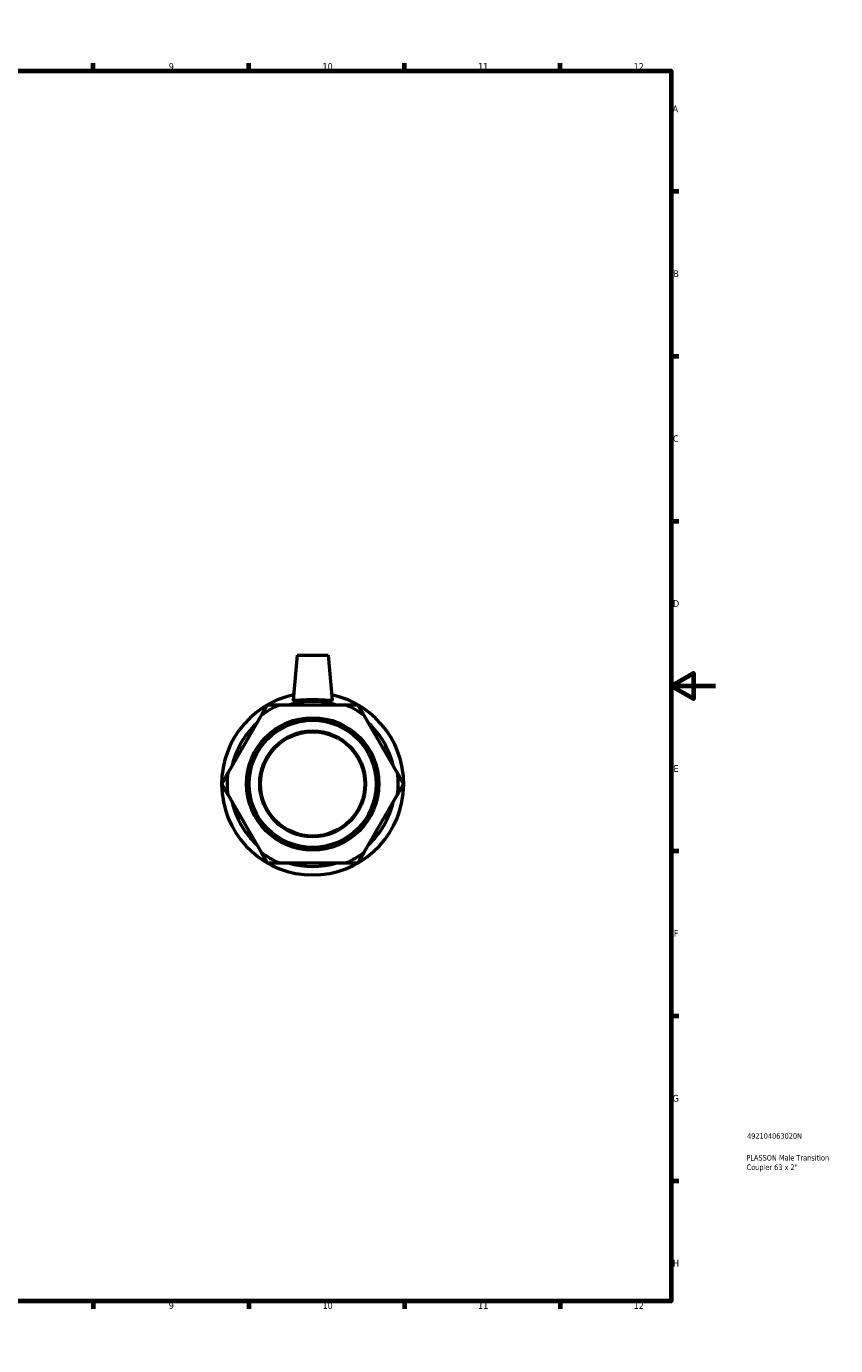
# Model space of a CAD drawing. Header units: millimetres. Extents: x -12 to 895, y -151 to 594.
# Tile 3 of 3: x 531 to 895, y 0 to 594. Entities that reach past the tile are written whole.
import ezdxf

# ---------------------------------------------------------------- set-up
doc = ezdxf.new("R2010")
doc.units = ezdxf.units.MM
for name, color, linetype, lineweight in [('Border (ANSI)', 7, 'Continuous', 70), ('Title (ISO)', 7, 'Continuous', 50), ('Visible (ANSI)', 7, 'Continuous', 50)]:
    doc.layers.add(name, color=color, linetype=linetype, lineweight=lineweight)
doc.styles.add('Note Text (ANSI)', font='tahoma.ttf')
doc.styles.add('Note Text (ISO)', font='tahoma.ttf')

# ---------------------------------------------------------------- blocks, each defined once
blk = doc.blocks.new('Borders Default Border')
at = {"layer": 'Border (ANSI)'}
for p, q in [((70.08, 574), (70.08, 577.45)), ((140.17, 574), (140.17, 577.45)), ((210.25, 574), (210.25, 577.45)), ((280.33, 574), (280.33, 577.45)), ((350.42, 574), (350.42, 577.45)), ((490.58, 574), (490.58, 577.45)), ((560.67, 574), (560.67, 577.45)), ((630.75, 574), (630.75, 577.45)), ((700.83, 574), (700.83, 577.45)), ((770.92, 574), (770.92, 577.45)), ((20, 519.75), (16.55, 519.75)), ((821, 519.75), (824.45, 519.75)), ((20, 445.5), (16.55, 445.5)), ((821, 445.5), (824.45, 445.5)), ((20, 371.25), (16.55, 371.25)), ((821, 371.25), (824.45, 371.25)), ((20, 222.75), (16.55, 222.75)), ((821, 222.75), (824.45, 222.75)), ((20, 148.5), (16.55, 148.5)), ((821, 148.5), (824.45, 148.5)), ((20, 74.25), (16.55, 74.25)), ((821, 74.25), (824.45, 74.25)), ((70.08, 20), (70.08, 16.55)), ((140.17, 20), (140.17, 16.55)), ((210.25, 20), (210.25, 16.55)), ((280.33, 20), (280.33, 16.55)), ((350.42, 20), (350.42, 16.55)), ((490.58, 20), (490.58, 16.55)), ((560.67, 20), (560.67, 16.55)), ((630.75, 20), (630.75, 16.55)), ((700.83, 20), (700.83, 16.55)), ((770.92, 20), (770.92, 16.55))]:
    blk.add_line(p, q, dxfattribs=at)
at = {"layer": 'Border (ANSI)', "flags": 128}
for points in [[(420.5, 594), (420.5, 574), (414.73, 584), (426.27, 584), (420.5, 574)], [(20, 20), (20, 574), (821, 574), (821, 20), (20, 20)], [(0, 297), (20, 297), (10, 302.77), (10, 291.23), (20, 297)], [(841, 297), (821, 297), (831, 302.77), (831, 291.23), (821, 297)], [(420.5, 0), (420.5, 20), (414.73, 10), (426.27, 10), (420.5, 20)]]:
    blk.add_lwpolyline(points, dxfattribs=at)
at = {"layer": 'Border (ANSI)', "color": 230, "true_color": 0xff0080, "attachment_point": 7, "style": 'Note Text (ANSI)'}
for s, insert, char_height in [('1', (34.35, 574.4), 3.05), ('2', (104.2, 574.4), 3.05), ('3', (174.26, 574.34), 3.05), ('4', (244.23, 574.4), 3.05), ('5', (314.48, 574.34), 3.05), ('6', (384.49, 574.34), 3.05), ('7', (454.6, 574.4), 3.05), ('8', (524.63, 574.33), 3.05), ('9', (594.7, 574.34), 3.05), ('10', (663.96, 574.34), 3.048), ('11', (734.04, 574.4), 3.048), ('12', (804.13, 574.4), 3.048), ('A', (16.78, 555.35), 3.05), ('A', (821.63, 555.35), 3.05), ('B', (17.15, 481.1), 3.05), ('B', (821.99, 481.1), 3.05), ('C', (16.95, 406.8), 3.05), ('C', (821.8, 406.8), 3.05), ('D', (16.96, 332.6), 3.05), ('D', (821.81, 332.6), 3.05), ('E', (17.21, 258.35), 3.05), ('E', (822.05, 258.35), 3.05), ('F', (17.29, 184.1), 3.05), ('F', (822.14, 184.1), 3.05), ('G', (16.81, 109.79), 3.05), ('G', (821.66, 109.79), 3.05), ('H', (16.97, 35.6), 3.05), ('H', (821.81, 35.6), 3.05), ('1', (34.35, 16.55), 3.05), ('2', (104.2, 16.55), 3.05), ('3', (174.26, 16.49), 3.05), ('4', (244.23, 16.55), 3.05), ('5', (314.48, 16.49), 3.05), ('6', (384.49, 16.49), 3.05), ('7', (454.6, 16.55), 3.05), ('8', (524.63, 16.48), 3.05), ('9', (594.7, 16.49), 3.05), ('10', (663.96, 16.49), 3.048), ('11', (734.04, 16.55), 3.048), ('12', (804.13, 16.55), 3.048)]:
    blk.add_mtext(s, dxfattribs=dict(at, insert=insert, char_height=char_height))
blk = doc.blocks.new('Title Blocks ISO')
at = {"layer": 'Title (ISO)', "color": 232, "true_color": 0xca0064, "style": 'Note Text (ISO)'}
for tag, p in [('PART_NUMBER_001', (34.16, 73.13)), ('DESCRIPTION_001', (33.84, 63.34)), ('DESCRIPTION_002', (33.98, 59.06))]:
    blk.add_attdef(tag, p, '', height=2.5, dxfattribs=at)

msp = doc.modelspace()

# ---------------------------------------------------------------- linework, layer by layer
at = {"layer": 'Visible (ANSI)'}
for p, q in [((652.506, 310.927), (650.733, 290.666)), ((652.506, 310.927), (666.506, 310.927)), ((666.506, 310.927), (668.278, 290.666)), ((674.492, 288.434), (644.52, 288.434)), ((636.249, 283.659), (621.263, 257.703)), ((697.749, 257.703), (682.763, 283.659)), ((621.263, 248.152), (636.249, 222.196)), ((682.763, 222.196), (697.749, 248.152)), ((644.52, 217.42), (674.492, 217.42))]:
    msp.add_line(p, q, dxfattribs=at)
for radius in [29.807, 28.615, 23.846, 23.5]:
    msp.add_circle((659.506, 252.927), radius, dxfattribs=at)
for radius, start, end in [(41, 102.060151, 77.939849), (38.54, 112.882587, 127.117413), (37.157, 72.860458, 107.139542), (38.54, 52.882587, 67.117413), (37.157, 132.860458, 167.139542), (37.157, 12.860458, 47.139542), (38.54, 172.882587, 187.117413), (38.54, 352.882587, 7.117413), (37.157, 192.860458, 227.139542), (37.157, 312.860458, 347.139542), (38.54, 232.882587, 247.117413), (38.54, 292.882587, 307.117413), (37.157, 252.860458, 287.139542)]:
    msp.add_arc((659.506, 252.927), radius, start, end, dxfattribs=at)
for points in [[(639.006, 288.434), (637.585, 285.973), (636.249, 283.659)], [(644.52, 288.434), (641.848, 288.434), (639.006, 288.434)], [(680.006, 288.434), (677.163, 288.434), (674.492, 288.434)], [(682.763, 283.659), (681.427, 285.973), (680.006, 288.434)], [(621.263, 257.703), (619.927, 255.389), (618.506, 252.927)], [(700.506, 252.927), (699.085, 255.389), (697.749, 257.703)], [(618.506, 252.927), (619.927, 250.466), (621.263, 248.152)], [(697.749, 248.152), (699.085, 250.466), (700.506, 252.927)], [(636.249, 222.196), (637.585, 219.882), (639.006, 217.42)], [(680.006, 217.42), (681.427, 219.882), (682.763, 222.196)], [(639.006, 217.42), (641.848, 217.42), (644.52, 217.42)], [(674.492, 217.42), (677.163, 217.42), (680.006, 217.42)]]:
    msp.add_rational_spline(points, [1, 1.00241153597, 1], degree=2, dxfattribs=at)
msp.add_open_spline([(668.276, 290.636), (668.251, 290.526), (668.01, 290.461), (667.09, 290.433), (666.41, 290.468), (664.859, 290.561), (663.88, 290.625), (661.745, 290.722), (660.589, 290.751), (658.422, 290.751), (657.266, 290.722), (655.131, 290.625), (654.153, 290.561), (652.601, 290.468), (651.921, 290.433), (651.001, 290.461), (650.761, 290.526), (650.733, 290.645), (650.732, 290.656), (650.733, 290.666)], degree=3, knots=[0, 0, 0, 0, 0.3231961, 0.3231961, 0.6463922, 0.6463922, 0.9713405, 0.9713405, 1.2962887, 1.2962887, 1.6212369, 1.6212369, 1.9461851, 1.9461851, 2.2693812, 2.2693812, 2.5925773, 2.5925773, 2.6213458, 2.6213458, 2.6213458, 2.6213458], dxfattribs=at)
msp.add_open_spline([(668.278, 290.666), (668.279, 290.656), (668.279, 290.645), (668.276, 290.636)], degree=3, dxfattribs=at)

# ---------------------------------------------------------------- block references
msp.add_blockref('Borders Default Border', (0, 0))
msp.add_blockref('Title Blocks ISO', (821, 20)).add_auto_attribs({'PART_NUMBER_001': '492104063020N', 'DESCRIPTION_001': 'PLASSON Male Transition', 'DESCRIPTION_002': 'Coupler 63 x 2"'})

doc.saveas('drawing.dxf')
